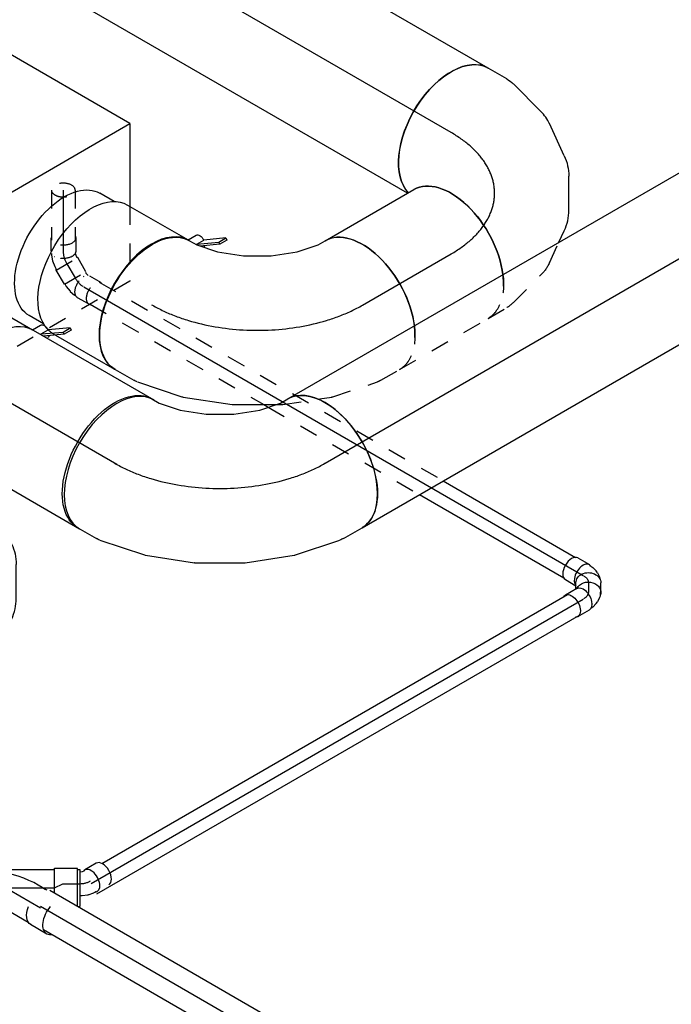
# Model space of a CAD drawing. Extents: x -329828 to 339781, y -55429 to 69176.
# Tile 76 of 140: x -26407 to -25530, y 42490 to 43814. Entities that reach past the tile are written whole.
import ezdxf
from ezdxf.enums import TextEntityAlignment as Align

# ---------------------------------------------------------------- set-up
doc = ezdxf.new("R2010")
doc.units = 0
doc.header["$LTSCALE"] = 50
doc.linetypes.add('CENTER2', pattern=[28.575, 19.05, -3.175, 3.175, -3.175])
doc.linetypes.add('STREEPJES', pattern=[0.1, 0.05, -0.05])
doc.layers.get('0').update_dxf_attribs({"linetype": 'CONTINUOUS'})
for name, color, linetype in [('WL524---_D', 153, 'CONTINUOUS'), ('WL524---_HARTLIJN', 8, 'CONTINUOUS'), ('WL570---_TOEVOER', 3, 'CONTINUOUS'), ('WL570---_TOEVOER_HL', 8, 'CONTINUOUS'), ('WL5911--_D', 2, 'CONTINUOUS'), ('WM570---_TOEVOER_PR', 1, 'CONTINUOUS')]:
    doc.layers.add(name, color=color, linetype=linetype)
doc.styles.add('BURO-018', font='ARIAL.TTF', dxfattribs={"height": 90})
doc.styles.add('BURO-025', font='ARIAL.TTF', dxfattribs={"height": 125})

# ---------------------------------------------------------------- blocks, each defined once
blk = doc.blocks.new('*U766')
at = {"color": 0, "ltscale": 10}
for p, q in [((-5.3, 16, 5405.1), (-2.4, 16, 5405.1)), ((2, 15, 5405.1), (7.5, 12.5, 5405.1)), ((10.1, 10.7, 5405.1), (7.5, 12.5, 5405.1)), ((10.1, 10.7, 5405.1), (14.7, 6, 5405.1)), ((10.9, 4.8, 5405.1), (10.3, 4.8, 5405.1)), ((14.7, 6, 5405.1), (15.8, 4.6, 5405.1)), ((15.8, 4.6, 5405.1), (16.5, 3.5, 5405.1)), ((27.6, -14.2, 5405.1), (18.6, 1.3, 5405.1)), ((-9.6, -7.1, 5405.1), (-9.3, -6.5, 5405.1)), ((-1.5, -31, 5405.1), (-10.5, -15.5, 5405.1))]:
    blk.add_line(p, q, dxfattribs=at)
at = {"color": 0, "ltscale": 10, "extrusion": (0, 8.89664e-20, -1)}
blk.add_ellipse((-3.6, 0, 5405.1), major_axis=(3.5, 15.8), ratio=0.803023, start_param=6.107746, end_param=6.458625, dxfattribs=at)
at = {"color": 0, "ltscale": 10, "extrusion": (4.81482e-35, 8.89664e-20, -1)}
for centre, start_param, end_param in [((4.1, -7.1, 5405.1), 0, 3.141593), ((13.1, -22.6, 5405.1), 0, 3.451437), ((13.1, -22.6, 5405.1), 5.973341, 6.280044)]:
    blk.add_ellipse(centre, major_axis=(-14.5, -8.4), ratio=0.57735, start_param=start_param, end_param=end_param, dxfattribs=at)
at = {"layer": 'WL524---_HARTLIJN', "linetype": 'CENTER2'}
blk.add_line((-17.9, 0, 5405.1), (-5.3, 0, 5405.1), dxfattribs=at)
at = {"layer": 'WL524---_HARTLIJN', "linetype": 'CENTER2', "extrusion": (-3.67759e-35, 8.89664e-20, -1)}
blk.add_ellipse((-5.3, -22.2, 5405.1), major_axis=(0, 22.2), ratio=0.57735, start_param=0, end_param=0.785398, dxfattribs=at)
at = {"layer": 'WL524---_D', "color": 1, "style": 'BURO-018'}
blk.add_attdef('POSNR', text='', height=90, dxfattribs=at).set_placement((0, 0), align=Align.MIDDLE)
blk = doc.blocks.new('*U767')
at = {"color": 0, "ltscale": 10}
for p, q in [((-26.1, 16.8, 5438.5), (-8.2, 16.8, 5438.5)), ((-7.5, 16, 5438.5), (-3.9, 16, 5438.5)), ((-3.9, 16, 5438.5), (-2.2, 15.8, 5438.5)), ((-2.2, 15.8, 5438.5), (4.2, 14.1, 5438.5)), ((7.1, 12.7, 5438.5), (4.2, 14.1, 5438.5)), ((7.1, 12.7, 5438.5), (12, 9.3, 5438.5)), ((12, 9.3, 5438.5), (14.6, 6.7, 5438.5)), ((23.8, -7.6, 5438.5), (17.4, 3.4, 5438.5)), ((-26.1, -16.8, 5438.5), (-9.7, -16.8, 5438.5)), ((-7.6, -20.5, 5438.5), (-11.7, -13.4, 5438.5))]:
    blk.add_line(p, q, dxfattribs=at)
for centre, start_param, end_param in [((-26.1, 0, 5438.5), 3.141593, 6.283185), ((-8.2, 0, 5438.5), 2.831748, 6.10896)]:
    blk.add_ellipse(centre, major_axis=(0, -16.8), ratio=0.57735, start_param=start_param, end_param=end_param, dxfattribs=at)
at = {"color": 0, "ltscale": 10, "extrusion": (5.55112e-17, -9.61481e-17, -1)}
for centre, start_param, end_param in [((2.9, -5, 5438.5), 0, 3.141593), ((9.2, -16, 5438.5), 0.391845, 3.478745)]:
    blk.add_ellipse(centre, major_axis=(-14.5, -8.4), ratio=0.816497, start_param=start_param, end_param=end_param, dxfattribs=at)
at = {"layer": 'WL524---_HARTLIJN', "linetype": 'CENTER2', "extrusion": (5.55112e-17, -9.61481e-17, -1)}
blk.add_ellipse((-16.6, -15.7, 5438.5), major_axis=(19.2, 11.1), ratio=0.57735, start_param=5.497787, end_param=6.283185, dxfattribs=at)
at = {"layer": 'WL524---_D', "color": 1, "style": 'BURO-018'}
blk.add_attdef('POSNR', text='', height=90, dxfattribs=at).set_placement((0, 0), align=Align.MIDDLE)
blk = doc.blocks.new('*U768')
at = {"color": 0, "ltscale": 10}
for p, q in [((26.2, 16, 4858.4), (749.9, 16, 4858.4)), ((0, -16, 4858.4), (749.9, -16, 4858.4))]:
    blk.add_line(p, q, dxfattribs=at)
at = {"layer": 'WL524---_HARTLIJN', "linetype": 'CENTER2'}
blk.add_line((0, 0, 4858.4), (764.9, 0, 4858.4), dxfattribs=at)
at = {"layer": 'WL524---_D', "color": 1, "style": 'BURO-018'}
blk.add_attdef('POSNR', text='', height=90, dxfattribs=at).set_placement((0, 0), align=Align.MIDDLE)
blk = doc.blocks.new('*U769')
at = {"color": 8, "linetype": 'STREEPJES', "ltscale": 10}
for p, q in [((15, 16, 5993.2), (549.5, 16, 5993.2)), ((19.2, -16, 5993.2), (289.1, -16, 5993.2)), ((296, -16, 5993.2), (531, -16, 5993.2))]:
    blk.add_line(p, q, dxfattribs=at)
at = {"color": 0, "ltscale": 10}
for p, q in [((549.5, 16, 5993.2), (755.3, 16, 5993.2)), ((289.1, -16, 5993.2), (296, -16, 5993.2)), ((531, -16, 5993.2), (755.3, -16, 5993.2))]:
    blk.add_line(p, q, dxfattribs=at)
at = {"layer": 'WL524---_HARTLIJN', "linetype": 'CENTER2'}
blk.add_line((0, 0, 5993.2), (776.2, 0, 5993.2), dxfattribs=at)
at = {"layer": 'WL524---_D', "color": 1, "style": 'BURO-018'}
blk.add_attdef('POSNR', text='', height=90, dxfattribs=at).set_placement((0, 0), align=Align.MIDDLE)
blk = doc.blocks.new('*U770')
at = {"color": 8, "linetype": 'STREEPJES', "ltscale": 10}
for p, q in [((14.2, 27.6, 5999), (-1.3, 18.6, 5999)), ((-9, 16, 5999), (-7.5, 16, 5999)), ((-7.5, 16, 5999), (-4.4, 16.5, 5999)), ((-4.4, 16.5, 5999), (-3.2, 16.9, 5999)), ((-4.8, 10.9, 5999), (-4.8, 10.3, 5999)), ((3.3, -14.7, 5999), (10.7, -12.2, 5999)), ((7.1, -9.6, 5999), (6.5, -9.3, 5999)), ((11.4, -11.9, 5999), (10.7, -12.2, 5999)), ((11.4, -11.9, 5999), (12.5, -11.3, 5999)), ((31, -1.5, 5999), (15.5, -10.5, 5999)), ((-9, -16, 5999), (-5.1, -16, 5999)), ((-5, -16, 5999), (3, -14.8, 5999)), ((3, -14.8, 5999), (3.3, -14.7, 5999))]:
    blk.add_line(p, q, dxfattribs=at)
at = {"color": 8, "linetype": 'STREEPJES', "ltscale": 10, "extrusion": (-2.4037e-17, 1.38778e-17, -1)}
for centre, start_param, end_param in [((22.6, 13.1, 5999), 0, 3.451437), ((7.1, 4.1, 5999), 0, 3.141593), ((22.6, 13.1, 5999), 5.973341, 6.280044)]:
    blk.add_ellipse(centre, major_axis=(8.4, -14.5), ratio=0.57735, start_param=start_param, end_param=end_param, dxfattribs=at)
at = {"layer": 'WL524---_HARTLIJN', "linetype": 'CENTER2'}
blk.add_line((-31, 0, 5999), (-9.2, 0, 5999), dxfattribs=at)
blk.add_ellipse((-9.2, 12.8, 5999), major_axis=(-22.2, 0), ratio=0.57735, start_param=1.570796, end_param=2.356194, dxfattribs=at)
at = {"layer": 'WL524---_D', "color": 1, "style": 'BURO-018'}
blk.add_attdef('POSNR', text='', height=90, dxfattribs=at).set_placement((0, 0), align=Align.MIDDLE)
blk = doc.blocks.new('*U771')
at = {"color": 0, "ltscale": 10}
for p, q in [((14.2, 27.6, 4850), (-1.3, 18.6, 4850)), ((-7.5, 16, 4850), (-4.4, 16.5, 4850)), ((-4.4, 16.5, 4850), (-2.2, 17.2, 4850)), ((-2.2, 17.2, 4850), (-1.5, 17.6, 4850)), ((3.3, -14.7, 4850), (10.7, -12.2, 4850)), ((10.7, -12.2, 4850), (11.4, -11.9, 4850)), ((11.4, -11.9, 4850), (14.5, -10.1, 4850)), ((-7.9, -16, 4850), (-5.1, -16, 4850)), ((-5, -16, 4850), (3, -14.8, 4850)), ((3.3, -14.7, 4850), (3, -14.8, 4850))]:
    blk.add_line(p, q, dxfattribs=at)
for centre, start_param, end_param in [((22.6, 13.1, 4850), 3.141593, 6.283185), ((7.1, 4.1, 4850), 2.831748, 6.545703)]:
    blk.add_ellipse(centre, major_axis=(-8.4, 14.5), ratio=0.57735, start_param=start_param, end_param=end_param, dxfattribs=at)
at = {"layer": 'WL524---_HARTLIJN', "linetype": 'CENTER2'}
blk.add_line((-31, 0, 4850), (-9.2, 0, 4850), dxfattribs=at)
blk.add_ellipse((-9.2, 12.8, 4850), major_axis=(22.2, 0), ratio=0.57735, start_param=4.712389, end_param=5.497787, dxfattribs=at)
at = {"layer": 'WL524---_D', "color": 1, "style": 'BURO-018'}
blk.add_attdef('POSNR', text='', height=90, dxfattribs=at).set_placement((0, 0), align=Align.MIDDLE)
blk = doc.blocks.new('*U772')
at = {"color": 0, "ltscale": 10}
for p, q in [((0, 25, 4815.1), (878.2, 25, 4815.1)), ((19.3, -25, 4815.1), (888.2, -25, 4815.1))]:
    blk.add_line(p, q, dxfattribs=at)
at = {"color": 8, "linetype": 'STREEPJES', "ltscale": 10}
for p, q in [((878.2, 25, 4815.1), (927.4, 25, 4815.1)), ((888.2, -25, 4815.1), (927.4, -25, 4815.1))]:
    blk.add_line(p, q, dxfattribs=at)
at = {"layer": 'WL524---_HARTLIJN', "linetype": 'CENTER2'}
blk.add_line((0, 0, 4815.1), (927.4, 0, 4815.1), dxfattribs=at)
at = {"layer": 'WL524---_D', "color": 1, "style": 'BURO-018'}
blk.add_attdef('POSNR', text='', height=90, dxfattribs=at).set_placement((0, 0), align=Align.MIDDLE)
blk = doc.blocks.new('*U773')
at = {"color": 0, "ltscale": 10}
for p, q in [((31, 25, 4854), (34.1, 25, 4854)), ((34.1, 25, 4854), (34.1, -25, 4854)), ((31.6, -25, 4854), (34.1, -25, 4854))]:
    blk.add_line(p, q, dxfattribs=at)
at = {"layer": 'WL524---_HARTLIJN', "linetype": 'CENTER2'}
blk.add_line((0, 0, 4854), (11, 5.7, 4854), dxfattribs=at)
at = {"layer": 'WL524---_D', "color": 1, "style": 'BURO-018'}
blk.add_attdef('POSNR', text='', height=90, dxfattribs=at).set_placement((0, 0), align=Align.MIDDLE)
blk = doc.blocks.new('*U774')
at = {"color": 0, "ltscale": 10}
for p, q in [((70, 70.7, 4854), (43.2, 55.2, 4854)), ((95.5, 26.6, 4854), (70, 70.7, 4854)), ((-7.3, 24.6, 4854), (42.7, 53.5, 4854)), ((43.2, 55.2, 4854), (42.7, 53.5, 4854)), ((59.7, 26.6, 4854), (43.2, 55.2, 4854)), ((-10.4, 25, 4854), (-6.7, 25, 4854)), ((34.8, 25, 4854), (48.5, 25, 4854)), ((-36.7, -26.3, 4854), (-11.4, -26.3, 4854)), ((-10.4, -25, 4854), (48.5, -25, 4854)), ((42.4, -18.6, 4854), (41.8, -17.7, 4854)), ((78.4, -26.3, 4854), (53.1, -26.3, 4854))]:
    blk.add_line(p, q, dxfattribs=at)
for centre, major_axis, ratio, start_param, end_param in [((-11.4, 0, 4854), (0, -26.2), 0.57735, 2.831748, 6.59303), ((0, 0, 4854), (60.1, 16.1), 0.317837, 0.593353, 1.655756), ((0, 0, 4854), (6.7, -24.9), 0.317837, 3.226552, 3.842032), ((-36.7, 0, 4854), (0, -26.2), 0.57735, 5.808698, 6.283185)]:
    blk.add_ellipse(centre, major_axis=major_axis, ratio=ratio, start_param=start_param, end_param=end_param, dxfattribs=at)
at = {"color": 0, "ltscale": 10, "extrusion": (1.17463e-16, -1.88578e-16, -1)}
for centre, start_param, end_param in [((78.4, 0, 4854), 0, 1.882885), ((53.1, 0, 4854), 0, 1.313195), ((78.4, 0, 4854), 5.808698, 6.280044)]:
    blk.add_ellipse(centre, major_axis=(0, -26.2), ratio=0.57735, start_param=start_param, end_param=end_param, dxfattribs=at)
at = {"layer": 'WL524---_HARTLIJN', "linetype": 'CENTER2'}
for p, q in [((0, 0, 4854), (56.3, 32.5, 4854)), ((-11.4, 0, 4854), (53.1, 0, 4854))]:
    blk.add_line(p, q, dxfattribs=at)
at = {"layer": 'WL524---_D', "color": 1, "style": 'BURO-018'}
blk.add_attdef('POSNR', text='', height=90, dxfattribs=at).set_placement((0, 0), align=Align.MIDDLE)
blk = doc.blocks.new('*U775')
at = {"color": 8, "linetype": 'STREEPJES', "ltscale": 10}
for p, q in [((19.3, 30.5, 5999), (0.3, 19.5, 5999)), ((36.1, 1.5, 5999), (19.3, 30.5, 5999)), ((-26.1, 16.8, 5999), (-8.2, 16.8, 5999)), ((-5.6, 16.2, 5999), (-4.4, 16.5, 5999)), ((-4.4, 16.5, 5999), (-1.5, 17.6, 5999)), ((-1.5, 17.6, 5999), (0, 18.5, 5999)), ((0.3, 19.5, 5999), (0, 18.5, 5999)), ((17.1, -9.5, 5999), (0.3, 19.5, 5999)), ((-1.3, 11.9, 5999), (-1, 11.3, 5999)), ((36.1, 1.5, 5999), (17.1, -9.5, 5999)), ((-1.3, -11.9, 5999), (-1, -11.3, 5999)), ((4.8, -14.3, 5999), (12.4, -11.3, 5999)), ((12.4, -11.3, 5999), (16, -9.3, 5999)), ((17.1, -9.5, 5999), (16, -9.3, 5999)), ((-26.1, -16.8, 5999), (-8.2, -16.8, 5999)), ((-5.2, -16, 5999), (-3.9, -16, 5999)), ((-3.9, -16, 5999), (-3.1, -15.9, 5999)), ((-3.1, -15.9, 5999), (4.5, -14.4, 5999)), ((4.8, -14.3, 5999), (4.5, -14.4, 5999))]:
    blk.add_line(p, q, dxfattribs=at)
at = {"color": 8, "linetype": 'STREEPJES', "ltscale": 10, "extrusion": (-5.55112e-17, -5.55112e-17, -1)}
for centre, start_param, end_param in [((-26.1, 0, 5999), 0, 3.451437), ((-26.1, 0, 5999), 5.973341, 6.280044), ((-8.2, 0, 5999), 0, 3.141593)]:
    blk.add_ellipse(centre, major_axis=(0, 16.8), ratio=0.57735, start_param=start_param, end_param=end_param, dxfattribs=at)
at = {"layer": 'WL524---_HARTLIJN', "linetype": 'CENTER2'}
blk.add_ellipse((1.6, 15.7, 5999), major_axis=(-19.2, -11.1), ratio=0.57735, start_param=0.785398, end_param=1.570796, dxfattribs=at)
at = {"layer": 'WL524---_D', "color": 1, "style": 'BURO-018'}
blk.add_attdef('POSNR', text='', height=90, dxfattribs=at).set_placement((0, 0), align=Align.MIDDLE)
blk = doc.blocks.new('*U776')
at = {"color": 8, "linetype": 'STREEPJES', "ltscale": 10}
for p, q in [((0, 16, 5934.9), (67.5, 16, 5934.9)), ((0, -16, 5934.9), (67.5, -16, 5934.9))]:
    blk.add_line(p, q, dxfattribs=at)
for start_param, end_param in [(0, 3.141593), (3.141593, 6.283185)]:
    blk.add_ellipse((0, 0, 5934.9), major_axis=(0, 16), ratio=0.57735, start_param=start_param, end_param=end_param, dxfattribs=at)
at = {"layer": 'WL524---_HARTLIJN', "linetype": 'CENTER2'}
blk.add_line((0, 0, 5934.9), (82.5, 0, 5934.9), dxfattribs=at)
at = {"layer": 'WL524---_D', "color": 1, "style": 'BURO-018'}
blk.add_attdef('POSNR', text='', height=90, dxfattribs=at).set_placement((0, 0), align=Align.MIDDLE)
blk = doc.blocks.new('*U832')
at = {"color": 0, "ltscale": 10}
for p, q in [((0, 100, 5242), (703.5, 100, 5242)), ((0, -100, 5242), (703.5, -100, 5242))]:
    blk.add_line(p, q, dxfattribs=at)
blk.add_ellipse((0, 0, 5242), major_axis=(0, 100), ratio=0.57735, start_param=3.141593, end_param=6.283185, dxfattribs=at)
at = {"color": 0, "ltscale": 10, "extrusion": (-4.26297e-17, -1.03585e-16, -1)}
blk.add_ellipse((703.5, 0, 5242), major_axis=(0, 100), ratio=0.57735, start_param=0, end_param=3.141593, dxfattribs=at)
at = {"layer": 'WL570---_TOEVOER_HL', "linetype": 'CENTER2'}
blk.add_line((0, 0, 5242), (703.5, 0, 5242), dxfattribs=at)
at = {"layer": 'WM570---_TOEVOER_PR', "color": 1, "style": 'BURO-018'}
blk.add_attdef('POSNR', text='', height=90, dxfattribs=at).set_placement((0, 0), align=Align.MIDDLE)
blk = doc.blocks.new('*U833')
at = {"color": 0, "ltscale": 10}
for p, q in [((-10.6, 181.6, 5126.5), (-5, 191.4, 5126.5)), ((-30.2, 159.5, 5126.5), (-10.6, 181.6, 5126.5)), ((-57.8, 137.3, 5126.5), (-30.2, 159.5, 5126.5)), ((-90.1, 118.7, 5126.5), (-57.8, 137.3, 5126.5)), ((-123, 105.9, 5126.5), (-90.1, 118.7, 5126.5)), ((-163.3, 100, 5126.5), (-151.9, 100, 5126.5)), ((-151.9, 100, 5126.5), (-123, 105.9, 5126.5)), ((153.7, 66.2, 5126.5), (168.3, 91.4, 5126.5)), ((108.8, 14.8, 5126.5), (150.8, 62.1, 5126.5)), ((55.6, -28.1, 5126.5), (107.6, 13.7, 5126.5)), ((-3.3, -62.1, 5126.5), (55.5, -28.2, 5126.5)), ((55.6, -28.1, 5126.5), (55.5, -28.2, 5126.5)), ((-65.6, -86.3, 5126.5), (-3.5, -62.2, 5126.5)), ((-3.3, -62.1, 5126.5), (-3.5, -62.2, 5126.5)), ((-129.2, -99.5, 5126.5), (-67.2, -86.8, 5126.5)), ((-163.3, -100, 5126.5), (-134.2, -100, 5126.5))]:
    blk.add_line(p, q, dxfattribs=at)
at = {"color": 0, "ltscale": 10, "extrusion": (1.17463e-16, -1.88578e-16, -1)}
for centre, major_axis, ratio, start_param, end_param in [((81.6, 141.4, 5126.5), (-86.6, 50), 0.57735, 0, 3.141593), ((-163.3, 0, 5126.5), (0, -100), 0.57735, 0, 3.141593), ((70.9, 122.8, 5126.5), (81.4, -58.7), 0.497511, 6.232846, 6.333525), ((-141.8, 0, 5126.5), (10.1, -99.9), 0.497511, 6.232846, 6.333525)]:
    blk.add_ellipse(centre, major_axis=major_axis, ratio=ratio, start_param=start_param, end_param=end_param, dxfattribs=at)
at = {"color": 0, "ltscale": 10}
for centre, major_axis, start_param, end_param in [((39, 86.8, 5126.5), (-69.2, 72.6), 3.11519, 3.167995), ((-94.7, 9.6, 5126.5), (28.3, -96.2), 6.256783, 6.309588)]:
    blk.add_ellipse(centre, major_axis=major_axis, ratio=0.313149, start_param=start_param, end_param=end_param, dxfattribs=at)
at = {"layer": 'WL570---_TOEVOER_HL', "linetype": 'CENTER2'}
blk.add_ellipse((-81.6, 141.4, 5126.5), major_axis=(173.2, 100), ratio=0.57735, start_param=3.926991, end_param=5.497787, dxfattribs=at)
at = {"layer": 'WM570---_TOEVOER_PR', "color": 1, "style": 'BURO-018'}
blk.add_attdef('POSNR', text='', height=90, dxfattribs=at).set_placement((0, 0), align=Align.MIDDLE)
blk = doc.blocks.new('*U835')
at = {"color": 0, "ltscale": 10}
for p, q in [((19.5, 166.2, 5017.3), (5, 191.4, 5017.3)), ((37.3, 105.4, 5017.3), (23.7, 156, 5017.3)), ((34.8, 38.1, 5017.3), (39, 85.5, 5017.3)), ((3.5, -28.3, 5017.3), (26.3, 11.2, 5017.3)), ((-54.5, -76.5, 5017.3), (-15.6, -49.2, 5017.3)), ((-123.3, -98.6, 5017.3), (-72.6, -85, 5017.3)), ((-163.3, -100, 5017.3), (-134.2, -100, 5017.3))]:
    blk.add_line(p, q, dxfattribs=at)
at = {"color": 0, "ltscale": 10, "extrusion": (-4.26297e-17, -1.03585e-16, -1)}
for centre, major_axis, ratio, start_param, end_param in [((-81.6, 141.4, 5017.3), (-86.6, -50), 0.57735, 0.159548, 3.141593), ((-70.9, 122.8, 5017.3), (92.8, 38.5), 0.646887, 6.198226, 6.368145), ((-64.1, 54.6, 5017.3), (-96.1, 30.4), 0.803023, 2.966153, 3.317032), ((-105.8, 9.6, 5017.3), (42.6, -91.2), 0.750739, 6.150885, 6.415485)]:
    blk.add_ellipse(centre, major_axis=major_axis, ratio=ratio, start_param=start_param, end_param=end_param, dxfattribs=at)
at = {"color": 0, "ltscale": 10}
for centre, major_axis, ratio, start_param, end_param in [((-163.3, 0, 5017.3), (0, 100), 0.57735, 3.141593, 6.283185), ((-61.3, 86.8, 5017.3), (100.3, 8.7), 0.750739, 6.150885, 6.415485), ((-79.3, 28.3, 5017.3), (-74.4, 68.1), 0.803023, 2.966153, 3.317032), ((-141.8, 0, 5017.3), (13.1, -99.6), 0.646887, 6.198226, 6.368145)]:
    blk.add_ellipse(centre, major_axis=major_axis, ratio=ratio, start_param=start_param, end_param=end_param, dxfattribs=at)
at = {"layer": 'WL570---_TOEVOER_HL', "linetype": 'CENTER2'}
blk.add_ellipse((-244.9, 141.4, 5017.3), major_axis=(173.2, -100), ratio=0.57735, start_param=5.497787, end_param=7.068583, dxfattribs=at)
at = {"layer": 'WM570---_TOEVOER_PR', "color": 1, "style": 'BURO-018'}
blk.add_attdef('POSNR', text='', height=90, dxfattribs=at).set_placement((0, 0), align=Align.MIDDLE)
blk = doc.blocks.new('*U836')
at = {"color": 0, "ltscale": 10}
for p, q in [((19.5, 166.2, 5755.6), (5, 191.4, 5755.6)), ((37.3, 105.4, 5755.6), (23.7, 156, 5755.6)), ((34.8, 38.1, 5755.6), (39, 85.5, 5755.6)), ((3.5, -28.3, 5755.6), (26.3, 11.2, 5755.6)), ((-29.6, -59, 5755.6), (-15.6, -49.2, 5755.6))]:
    blk.add_line(p, q, dxfattribs=at)
at = {"color": 8, "linetype": 'STREEPJES', "ltscale": 10}
for p, q in [((-54.5, -76.5, 5755.6), (-29.6, -59, 5755.6)), ((-123.3, -98.6, 5755.6), (-72.6, -85, 5755.6)), ((-163.3, -100, 5755.6), (-134.2, -100, 5755.6))]:
    blk.add_line(p, q, dxfattribs=at)
at = {"color": 0, "ltscale": 10, "extrusion": (-4.26297e-17, -1.03585e-16, -1)}
for centre, major_axis, ratio, start_param, end_param in [((-81.6, 141.4, 5755.6), (-86.6, -50), 0.57735, 0.159548, 3.141593), ((-70.9, 122.8, 5755.6), (92.8, 38.5), 0.646887, 6.198226, 6.368145), ((-64.1, 54.6, 5755.6), (-96.1, 30.4), 0.803023, 2.966153, 3.317032)]:
    blk.add_ellipse(centre, major_axis=major_axis, ratio=ratio, start_param=start_param, end_param=end_param, dxfattribs=at)
at = {"color": 0, "ltscale": 10}
for centre, major_axis, ratio, start_param, end_param in [((-163.3, 0, 5755.6), (0, 100), 0.57735, 4.081522, 6.283185), ((-61.3, 86.8, 5755.6), (100.3, 8.7), 0.750739, 6.150885, 6.415485), ((-79.3, 28.3, 5755.6), (-74.4, 68.1), 0.803023, 2.966153, 3.317032)]:
    blk.add_ellipse(centre, major_axis=major_axis, ratio=ratio, start_param=start_param, end_param=end_param, dxfattribs=at)
at = {"color": 8, "linetype": 'STREEPJES', "ltscale": 10}
for centre, major_axis, ratio, start_param, end_param in [((-163.3, 0, 5755.6), (0, 100), 0.57735, 3.141593, 4.081522), ((-141.8, 0, 5755.6), (13.1, -99.6), 0.646887, 6.198226, 6.368145)]:
    blk.add_ellipse(centre, major_axis=major_axis, ratio=ratio, start_param=start_param, end_param=end_param, dxfattribs=at)
at = {"color": 8, "linetype": 'STREEPJES', "ltscale": 10, "extrusion": (-4.26297e-17, -1.03585e-16, -1)}
blk.add_ellipse((-105.8, 9.6, 5755.6), major_axis=(42.6, -91.2), ratio=0.750739, start_param=6.150885, end_param=6.415485, dxfattribs=at)
at = {"layer": 'WL570---_TOEVOER_HL', "linetype": 'CENTER2'}
blk.add_ellipse((-244.9, 141.4, 5755.6), major_axis=(173.2, -100), ratio=0.57735, start_param=5.497787, end_param=7.068583, dxfattribs=at)
at = {"layer": 'WM570---_TOEVOER_PR', "color": 1, "style": 'BURO-018'}
blk.add_attdef('POSNR', text='', height=90, dxfattribs=at).set_placement((0, 0), align=Align.MIDDLE)
blk = doc.blocks.new('*U837')
at = {"color": 0, "ltscale": 10}
for p, q in [((9.9, 100, 5871), (847.8, 100, 5871)), ((0, -100, 5871), (847.8, -100, 5871))]:
    blk.add_line(p, q, dxfattribs=at)
blk.add_ellipse((0, 0, 5871), major_axis=(0, 100), ratio=0.57735, start_param=3.141593, end_param=6.123637, dxfattribs=at)
at = {"color": 0, "ltscale": 10, "extrusion": (-8.22703e-17, -4.74988e-17, -1)}
blk.add_ellipse((847.8, 0, 5871), major_axis=(0, 100), ratio=0.57735, start_param=0, end_param=3.141593, dxfattribs=at)
at = {"layer": 'WL570---_TOEVOER_HL', "linetype": 'CENTER2'}
blk.add_line((0, 0, 5871), (847.8, 0, 5871), dxfattribs=at)
at = {"layer": 'WM570---_TOEVOER_PR', "color": 1, "style": 'BURO-018'}
blk.add_attdef('POSNR', text='', height=90, dxfattribs=at).set_placement((0, 0), align=Align.MIDDLE)
blk = doc.blocks.new('*U838')
at = {"color": 0, "ltscale": 10}
blk.add_line((0, 100, 5542.7), (137.7, 100, 5542.7), dxfattribs=at)
at = {"color": 8, "linetype": 'STREEPJES', "ltscale": 10}
blk.add_line((0, -100, 5542.7), (137.7, -100, 5542.7), dxfattribs=at)
at = {"color": 0, "ltscale": 10}
blk.add_ellipse((0, 0, 5542.7), major_axis=(0, 100), ratio=0.57735, start_param=4.081522, end_param=6.283185, dxfattribs=at)
at = {"color": 0, "ltscale": 10, "extrusion": (-4.26297e-17, -1.03585e-16, -1)}
blk.add_ellipse((137.7, 0, 5542.7), major_axis=(0, 100), ratio=0.57735, start_param=0, end_param=2.201663, dxfattribs=at)
at = {"color": 8, "linetype": 'STREEPJES', "ltscale": 10}
blk.add_ellipse((0, 0, 5542.7), major_axis=(0, 100), ratio=0.57735, start_param=3.141593, end_param=4.081522, dxfattribs=at)
at = {"color": 8, "linetype": 'STREEPJES', "ltscale": 10, "extrusion": (-4.26297e-17, -1.03585e-16, -1)}
blk.add_ellipse((137.7, 0, 5542.7), major_axis=(0, 100), ratio=0.57735, start_param=2.201663, end_param=3.141593, dxfattribs=at)
at = {"layer": 'WL570---_TOEVOER_HL', "linetype": 'CENTER2'}
blk.add_line((0, 0, 5542.7), (137.7, 0, 5542.7), dxfattribs=at)
at = {"layer": 'WM570---_TOEVOER_PR', "color": 1, "style": 'BURO-018'}
blk.add_attdef('POSNR', text='', height=90, dxfattribs=at).set_placement((0, 0), align=Align.MIDDLE)
blk = doc.blocks.new('*U976')
at = {"color": 2, "ltscale": 10}
for p, q in [((89.2, 127.7, 5577.1), (64.8, 110.5, 5577.1)), ((83.8, 118.2, 5577.1), (89.2, 127.7, 5577.1)), ((91.8, 125.6, 5577.1), (86.3, 116.2, 5577.1)), ((89.2, 127.7, 5577.1), (91.8, 125.6, 5577.1)), ((46.5, 100, 5577.1), (52.8, 110.9, 5577.1)), ((59.3, 101, 5577.1), (83.8, 118.2, 5577.1)), ((59.3, 101, 5577.1), (64.8, 110.5, 5577.1)), ((86.3, 116.2, 5577.1), (64.7, 101, 5577.1)), ((86.3, 116.2, 5577.1), (83.8, 118.2, 5577.1)), ((-65.5, 95, 5577.1), (-87.9, 95, 5577.1)), ((-47.5, 100, 5577.1), (46.5, 100, 5577.1)), ((46.5, 100, 5577.1), (47.5, 100, 5577.1)), ((58.8, 100.7, 5577.1), (59.3, 101, 5577.1)), ((60.5, 100.1, 5577.1), (59.3, 101, 5577.1)), ((69.8, 104.6, 5577.1), (70, 102, 5577.1)), ((-65.5, -95, 5577.1), (-87.9, -95, 5577.1)), ((-44.2, -100, 5577.1), (47.5, -100, 5577.1))]:
    blk.add_line(p, q, dxfattribs=at)
at = {"color": 8, "linetype": 'STREEPJES', "ltscale": 10}
blk.add_line((-47.5, -100, 5577.1), (-44.2, -100, 5577.1), dxfattribs=at)
at = {"color": 2, "ltscale": 10, "extrusion": (1.23904e-16, 7.43708e-18, -1)}
for centre, major_axis, start_param, end_param in [((61.2, 106.1, 5577.1), (-8.4, 4.85), 0, 1.659918), ((-87.9, 0, 5577.1), (0, -95), 0, 3.141593), ((-47.5, 0, 5577.1), (0, -100), 0.264075, 3.141593)]:
    blk.add_ellipse(centre, major_axis=major_axis, ratio=0.57735, start_param=start_param, end_param=end_param, dxfattribs=at)
at = {"color": 2, "ltscale": 10}
blk.add_ellipse((47.5, 0, 5577.1), major_axis=(0, -100), ratio=0.57735, start_param=3.141593, end_param=6.283185, dxfattribs=at)
at = {"color": 8, "linetype": 'STREEPJES', "ltscale": 10, "extrusion": (1.23904e-16, 7.43708e-18, -1)}
for start_param, end_param in [(0.152176, 0.264075), (0, 0.148595)]:
    blk.add_ellipse((-47.5, 0, 5577.1), major_axis=(0, -100), ratio=0.57735, start_param=start_param, end_param=end_param, dxfattribs=at)
at = {"layer": 'WL570---_TOEVOER', "color": 1, "style": 'BURO-018'}
blk.add_attdef('I', text='', height=90, dxfattribs=at).set_placement((0, 0), align=Align.MIDDLE)
at = {"layer": 'WM570---_TOEVOER_PR', "color": 1, "style": 'BURO-018'}
blk.add_attdef('POSNR', text='', height=90, dxfattribs=at).set_placement((0, 0), align=Align.MIDDLE)
blk = doc.blocks.new('*U978')
at = {"color": 2, "ltscale": 10}
for p, q in [((-432.7, -226.3, 5599.5), (-65.3, 410.1, 5599.5)), ((326.6, 410.1, 5599.5), (-65.3, 410.1, 5599.5)), ((-40.8, -226.3, 5599.5), (326.6, 410.1, 5599.5)), ((326.6, 410.1, 5599.5), (382.2, 313.8, 5599.5)), ((247.8, -94.1, 5599.5), (239.6, -108.3, 5599.5)), ((-40.8, -226.3, 5599.5), (-432.7, -226.3, 5599.5)), ((-326.6, -410.1, 5599.5), (-432.7, -226.3, 5599.5)), ((65.3, -410.1, 5599.5), (-40.8, -226.3, 5599.5)), ((117.4, -319.8, 5599.5), (65.3, -410.1, 5599.5)), ((-326.6, -410.1, 5599.5), (65.3, -410.1, 5599.5))]:
    blk.add_line(p, q, dxfattribs=at)
at = {"color": 8, "linetype": 'STREEPJES', "ltscale": 10}
for p, q in [((382.2, 313.8, 5599.5), (432.7, 226.3, 5599.5)), ((432.7, 226.3, 5599.5), (247.8, -94.1, 5599.5)), ((239.6, -108.3, 5599.5), (117.4, -319.8, 5599.5))]:
    blk.add_line(p, q, dxfattribs=at)
at = {"layer": 'WL5911--_D', "color": 2, "style": 'BURO-025'}
blk.add_attdef('POSNR', text='', height=125, dxfattribs=at).set_placement((0, 0), align=Align.MIDDLE)
blk = doc.blocks.new('*U979')
at = {"color": 2, "ltscale": 10}
for p, q in [((89.2, 127.7, 5406.1), (64.8, 110.5, 5406.1)), ((83.8, 118.2, 5406.1), (89.2, 127.7, 5406.1)), ((91.8, 125.6, 5406.1), (86.3, 116.2, 5406.1)), ((89.2, 127.7, 5406.1), (91.8, 125.6, 5406.1)), ((46.5, 100, 5406.1), (52.8, 110.9, 5406.1)), ((59.3, 101, 5406.1), (83.8, 118.2, 5406.1)), ((59.3, 101, 5406.1), (64.8, 110.5, 5406.1)), ((86.3, 116.2, 5406.1), (63.3, 100, 5406.1)), ((86.3, 116.2, 5406.1), (83.8, 118.2, 5406.1)), ((-65.5, 95, 5406.1), (-87.9, 95, 5406.1)), ((-47.5, 100, 5406.1), (46.5, 100, 5406.1)), ((46.5, 100, 5406.1), (47.5, 100, 5406.1)), ((58.8, 100.7, 5406.1), (59.3, 101, 5406.1)), ((60.6, 100, 5406.1), (59.3, 101, 5406.1)), ((68.9, 100, 5406.1), (69.6, 101.2, 5406.1)), ((-65.5, -95, 5406.1), (-87.9, -95, 5406.1)), ((-47.5, -100, 5406.1), (47.5, -100, 5406.1))]:
    blk.add_line(p, q, dxfattribs=at)
at = {"color": 2, "ltscale": 10, "extrusion": (1.23904e-16, 7.43708e-18, -1)}
for centre, major_axis, start_param, end_param in [((61.2, 106.1, 5406.1), (-8.4, 4.85), 0, 1.659918), ((-87.9, 0, 5406.1), (0, -95), 0, 3.141593), ((-47.5, 0, 5406.1), (0, -100), 0, 3.141593), ((61.2, 106.1, 5406.1), (-8.4, 4.85), 2.573491, 3.141593)]:
    blk.add_ellipse(centre, major_axis=major_axis, ratio=0.57735, start_param=start_param, end_param=end_param, dxfattribs=at)
at = {"color": 2, "ltscale": 10}
blk.add_ellipse((47.5, 0, 5406.1), major_axis=(0, -100), ratio=0.57735, start_param=3.141593, end_param=6.283185, dxfattribs=at)
at = {"layer": 'WL570---_TOEVOER', "color": 1, "style": 'BURO-018'}
blk.add_attdef('I', text='', height=90, dxfattribs=at).set_placement((0, 0), align=Align.MIDDLE)
at = {"layer": 'WM570---_TOEVOER_PR', "color": 1, "style": 'BURO-018'}
blk.add_attdef('POSNR', text='', height=90, dxfattribs=at).set_placement((0, 0), align=Align.MIDDLE)
blk = doc.blocks.new('*U980')
at = {"color": 0, "ltscale": 10}
for p, q in [((0, 100, 5543.5), (1.1, 100, 5543.5)), ((0, -100, 5543.5), (1.1, -100, 5543.5))]:
    blk.add_line(p, q, dxfattribs=at)
at = {"layer": 'WL570---_TOEVOER_HL', "linetype": 'CENTER2'}
blk.add_line((0, 0, 5543.5), (1.1, 0, 5543.5), dxfattribs=at)
at = {"layer": 'WM570---_TOEVOER_PR', "color": 1, "style": 'BURO-018'}
blk.add_attdef('POSNR', text='', height=90, dxfattribs=at).set_placement((0, 0), align=Align.MIDDLE)
blk = doc.blocks.new('*U981')
at = {"color": 0, "ltscale": 10}
for p, q in [((-10.6, 181.6, 5427.3), (-5, 191.4, 5427.3)), ((-30.2, 159.5, 5427.3), (-10.6, 181.6, 5427.3)), ((-57.8, 137.3, 5427.3), (-30.2, 159.5, 5427.3)), ((-90.1, 118.7, 5427.3), (-57.8, 137.3, 5427.3)), ((-123, 105.9, 5427.3), (-90.1, 118.7, 5427.3)), ((-163.3, 100, 5427.3), (-151.9, 100, 5427.3)), ((-151.9, 100, 5427.3), (-123, 105.9, 5427.3)), ((-3.3, -62.1, 5427.3), (47.7, -32.7, 5427.3)), ((-65.6, -86.3, 5427.3), (-3.5, -62.2, 5427.3)), ((-3.3, -62.1, 5427.3), (-3.5, -62.2, 5427.3)), ((-129.2, -99.5, 5427.3), (-67.2, -86.8, 5427.3)), ((-163.3, -100, 5427.3), (-134.2, -100, 5427.3))]:
    blk.add_line(p, q, dxfattribs=at)
at = {"color": 8, "linetype": 'STREEPJES', "ltscale": 10}
for p, q in [((153.7, 66.2, 5427.3), (168.3, 91.4, 5427.3)), ((108.8, 14.8, 5427.3), (150.8, 62.1, 5427.3)), ((55.6, -28.1, 5427.3), (107.6, 13.7, 5427.3)), ((47.7, -32.7, 5427.3), (55.5, -28.2, 5427.3)), ((55.6, -28.1, 5427.3), (55.5, -28.2, 5427.3))]:
    blk.add_line(p, q, dxfattribs=at)
at = {"color": 0, "ltscale": 10, "extrusion": (1.17463e-16, -1.88578e-16, -1)}
for centre, major_axis, ratio, start_param, end_param in [((81.6, 141.4, 5427.3), (-86.6, 50), 0.57735, 0, 2.201663), ((-163.3, 0, 5427.3), (0, -100), 0.57735, 0, 3.141593), ((-141.8, 0, 5427.3), (10.1, -99.9), 0.497511, 6.232846, 6.333525)]:
    blk.add_ellipse(centre, major_axis=major_axis, ratio=ratio, start_param=start_param, end_param=end_param, dxfattribs=at)
at = {"color": 8, "linetype": 'STREEPJES', "ltscale": 10, "extrusion": (1.17463e-16, -1.88578e-16, -1)}
for centre, major_axis, ratio, start_param, end_param in [((81.6, 141.4, 5427.3), (-86.6, 50), 0.57735, 2.201663, 3.141593), ((70.9, 122.8, 5427.3), (81.4, -58.7), 0.497511, 6.232846, 6.333525)]:
    blk.add_ellipse(centre, major_axis=major_axis, ratio=ratio, start_param=start_param, end_param=end_param, dxfattribs=at)
at = {"color": 8, "linetype": 'STREEPJES', "ltscale": 10}
blk.add_ellipse((39, 86.8, 5427.3), major_axis=(-69.2, 72.6), ratio=0.313149, start_param=3.11519, end_param=3.167995, dxfattribs=at)
at = {"color": 0, "ltscale": 10}
blk.add_ellipse((-94.7, 9.6, 5427.3), major_axis=(28.3, -96.2), ratio=0.313149, start_param=6.256783, end_param=6.309588, dxfattribs=at)
at = {"layer": 'WL570---_TOEVOER_HL', "linetype": 'CENTER2'}
blk.add_ellipse((-81.6, 141.4, 5427.3), major_axis=(173.2, 100), ratio=0.57735, start_param=3.926991, end_param=5.497787, dxfattribs=at)
at = {"layer": 'WM570---_TOEVOER_PR', "color": 1, "style": 'BURO-018'}
blk.add_attdef('POSNR', text='', height=90, dxfattribs=at).set_placement((0, 0), align=Align.MIDDLE)
blk = doc.blocks.new('*U1116')
at = {"color": 0, "ltscale": 10}
for p, q in [((0, 100, 5372.5), (187.5, 100, 5372.5)), ((0, -100, 5372.5), (187.5, -100, 5372.5))]:
    blk.add_line(p, q, dxfattribs=at)
blk.add_ellipse((187.5, 0, 5372.5), major_axis=(0, -100), ratio=0.57735, start_param=3.141593, end_param=6.283185, dxfattribs=at)
at = {"layer": 'WL570---_TOEVOER_HL', "linetype": 'CENTER2'}
blk.add_line((0, 0, 5372.5), (187.5, 0, 5372.5), dxfattribs=at)
at = {"layer": 'WM570---_TOEVOER_PR', "color": 1, "style": 'BURO-018'}
blk.add_attdef('POSNR', text='', height=90, dxfattribs=at).set_placement((0, 0), align=Align.MIDDLE)

msp = doc.modelspace()

# ---------------------------------------------------------------- block references
at = {"layer": 'WL524---_D'}
for name, p, rotation in [('*U776', (-26348.2, 43584.9, -5934.9), 270), ('*U775', (-26348.2, 43494.3, -5999), 270), ('*U770', (-26327.7, 43458.8, -5999), 300.0000000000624), ('*U769', (-26320.6, 43454.7, -5993.2), 329.9999999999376), ('*U767', (-25641.3, 43062.5, -5438.5), 329.9999999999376), ('*U768', (-26310.8, 42652.3, -4858.4), 30.00000000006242), ('*U766', (-25641.3, 43038.8, -5405.1), 270), ('*U774', (-26424.9, 42646.3, -4854), 329.9999999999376), ('*U772', (-26378.9, 42621.7, -4815.1), 329.9999999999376)]:
    msp.add_blockref(name, p, dxfattribs=dict(at, rotation=rotation))
for name, p in [('*U771', (-26317.9, 42652, -4850)), ('*U773', (-26359.9, 42646.3, -4854))]:
    msp.add_blockref(name, p, dxfattribs=at)
at = {"layer": 'WL570---_TOEVOER'}
for name, p, rotation in [('*U837', (-25826.2, 43662.2, -5871), 149.9999999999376), ('*U836', (-25684.8, 43580.6, -5755.6), 30.00000000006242), ('*U832', (-25995.8, 43217.4, -5242), 30.00000000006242), ('*U981', (-26086.8, 43348.5, -5427.3), 329.9999999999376), ('*U976', (-26270.4, 43454.4, -5577.1), 329.9999999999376), ('*U838', (-25945.4, 43430.1, -5542.7), 30.00000000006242), ('*U979', (-26479.8, 43333.5, -5406.1), 329.9999999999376), ('*U980', (-26229.2, 43430.7, -5543.5), 329.9999999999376), ('*U833', (-26137.3, 43135.8, -5126.5), 329.9999999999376), ('*U1116', (-26438.6, 43309.8, -5372.5), 329.9999999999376), ('*U835', (-26428.7, 43058.5, -5017.3), 30.00000000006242)]:
    msp.add_blockref(name, p, dxfattribs=dict(at, rotation=rotation))
at = {"layer": 'WL5911--_D', "rotation": 329.9999999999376}
msp.add_blockref('*U978', (-26746.5, 43482.5, -5599.5), dxfattribs=at)

doc.saveas('drawing.dxf')
